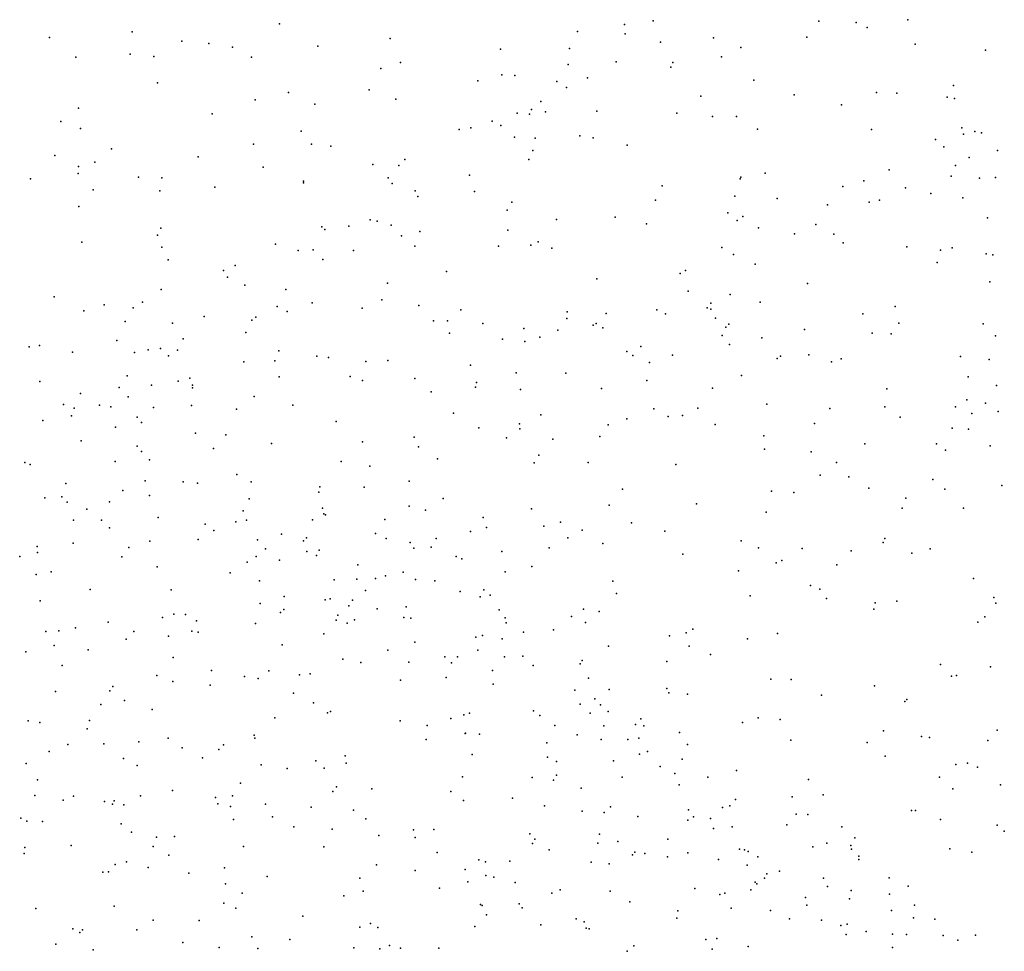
# Model space of a CAD drawing. Header units: metres. Extents: x -25 to 25, y -27.7 to 27.8.
# Tile 110 of 209: x -1.9 to -1.2, y -2 to -1.3. Entities that reach past the tile are written whole.
import ezdxf

# ---------------------------------------------------------------- set-up
doc = ezdxf.new("R2010")
doc.units = ezdxf.units.M

msp = doc.modelspace()

# ---------------------------------------------------------------- linework, layer by layer
for p in [(-1.7273, -1.3338, -4.7354), (-1.4797, -1.3343, 5.5566), (-1.459, -1.3316, 2.8058), (-1.3403, -1.3319, 6.4833), (-1.3135, -1.3327, -15.4115), (-1.2763, -1.3308, 6.5567), (-1.8329, -1.3394, -9.9206), (-1.5134, -1.3392, 5.8966), (-1.4792, -1.341, 27.7811), (-1.3055, -1.3365, -11.9626), (-1.8923, -1.3435, 12.0872), (-1.7974, -1.3463, 13.3128), (-1.7779, -1.3478, -9.4201), (-1.6478, -1.3444, 27.6375), (-1.4539, -1.3469, 6.2441), (-1.4157, -1.3439, 13.4152), (-1.3489, -1.3434, 2.602), (-1.2711, -1.3483, 23.7409), (-1.8343, -1.3555, 3.2162), (-1.7611, -1.3504, -11.7232), (-1.6998, -1.3499, 10.3289), (-1.5686, -1.352, -20.5767), (-1.5191, -1.3515, 5.9697), (-1.3962, -1.3508, 4.2176), (-1.2205, -1.3527, 4.3413), (-1.8735, -1.3577, -11.6294), (-1.8175, -1.3572, -11.6784), (-1.7473, -1.3577, 23.4579), (-1.6404, -1.3615, -4.7312), (-1.5202, -1.363, 6.0426), (-1.4856, -1.361, -9.5629), (-1.445, -1.3614, -11.8957), (-1.41, -1.3574, 6.4256), (-1.6545, -1.3659, 23.4608), (-1.5676, -1.3704, -9.5206), (-1.4465, -1.3648, 6.3441), (-1.8147, -1.376, 27.5581), (-1.5849, -1.3747, 4.0446), (-1.5583, -1.3709, 5.7408), (-1.5283, -1.3751, 23.4731), (-1.5062, -1.3724, -4.7193), (-1.3869, -1.3741, 27.8296), (-1.7208, -1.383, 12.9123), (-1.6629, -1.3811, -9.7692), (-1.5213, -1.3794, 13.4072), (-1.358, -1.3847, -4.743), (-1.2988, -1.383, 5.3311), (-1.2843, -1.3836, 9.9541), (-1.2436, -1.3781, 5.2302), (-1.7447, -1.3883, -9.8057), (-1.7019, -1.3914, 27.5792), (-1.6438, -1.3879, -9.4431), (-1.5398, -1.3895, -15.7725), (-1.4248, -1.3857, 6.4909), (-1.3239, -1.392, 6.6752), (-1.248, -1.3864, 27.9099), (-1.2428, -1.3874, -20.7327), (-1.8714, -1.3944, 23.495), (-1.7755, -1.3983, 12.7617), (-1.5566, -1.3978, 10.211), (-1.5479, -1.3986, -21.6087), (-1.5465, -1.3952, 6.1365), (-1.5364, -1.3969, 5.5106), (-1.4996, -1.3965, -9.6685), (-1.4421, -1.3979, -15.071), (-1.8842, -1.4038, 4.8341), (-1.5746, -1.4036, -9.6965), (-1.4166, -1.4002, 13.3061), (-1.3994, -1.4002, 5.3184), (-1.87, -1.4089, -4.8577), (-1.7118, -1.4108, -11.7271), (-1.5984, -1.4097, 5.6126), (-1.59, -1.4085, 5.9425), (-1.5684, -1.4068, -9.5891), (-1.3842, -1.4093, 11.0044), (-1.3023, -1.4096, 13.3812), (-1.2375, -1.4083, -0.9682), (-1.2364, -1.413, -1.1666), (-1.2283, -1.4111, -11.9526), (-1.2234, -1.4119, -0.8036), (-1.7459, -1.42, -4.7735), (-1.7044, -1.4202, 11.3204), (-1.5587, -1.4151, 6.2105), (-1.5437, -1.4157, 6.2875), (-1.5117, -1.4141, 6.3987), (-1.5022, -1.4155, 5.4048), (-1.2565, -1.4168, -1.0462), (-1.8478, -1.4235, -9.8665), (-1.6905, -1.4216, 5.1018), (-1.5455, -1.4247, 13.1834), (-1.4777, -1.4208, -11.8479), (-1.2504, -1.422, 2.4305), (-1.212, -1.4247, -0.5012), (-1.8884, -1.4282, 3.8604), (-1.8598, -1.4331, -11.6051), (-1.7857, -1.4291, 13.2781), (-1.6374, -1.4311, 5.792), (-1.5483, -1.4312, -4.744), (-1.2323, -1.4298, 6.7997), (-1.8717, -1.4412, 13.1941), (-1.8714, -1.4361, -9.3815), (-1.7389, -1.4367, -9.7549), (-1.6603, -1.4348, 13.0509), (-1.6416, -1.4355, -9.5327), (-1.3788, -1.441, 5.2552), (-1.2898, -1.4385, -0.9172), (-1.2421, -1.4354, -0.6393), (-1.906, -1.4451, 11.8188), (-1.8285, -1.4437, 27.4992), (-1.8117, -1.4442, 10.4403), (-1.7101, -1.4479, 10.3481), (-1.71, -1.4466, -9.4482), (-1.6492, -1.4442, 5.6768), (-1.6464, -1.4484, 5.9052), (-1.5909, -1.4424, 5.4982), (-1.3966, -1.4451, 23.839), (-1.3961, -1.4439, -4.7622), (-1.3078, -1.4464, -1.0979), (-1.2452, -1.4432, -0.2093), (-1.2248, -1.4446, -1.3619), (-1.2135, -1.444, -0.0137), (-1.861, -1.453, 12.2964), (-1.8131, -1.4537, -9.8091), (-1.7737, -1.4509, -11.6684), (-1.6298, -1.4537, 6.0594), (-1.5872, -1.4542, -14.866), (-1.4527, -1.4501, 5.3061), (-1.323, -1.4506, -1.0057), (-1.278, -1.4515, -0.4973), (-1.2599, -1.4555, -0.1262), (-1.628, -1.4576, 23.5018), (-1.5605, -1.4618, 6.4631), (-1.4574, -1.4602, 6.6783), (-1.4006, -1.4575, 27.7647), (-1.3702, -1.459, 23.5442), (-1.3041, -1.4618, -1.2777), (-1.2967, -1.4604, -0.3723), (-1.2369, -1.4587, 4.4625), (-1.8712, -1.4649, 2.756), (-1.5639, -1.4675, 5.3631), (-1.4054, -1.4693, -11.8606), (-1.3339, -1.4637, -0.7122), (-1.6621, -1.4744, 27.5447), (-1.6571, -1.4754, -27.6422), (-1.5285, -1.4742, -11.7979), (-1.4863, -1.4724, 23.5154), (-1.3989, -1.475, 4.3883), (-1.3947, -1.472, 6.7706), (-1.2192, -1.4729, 0.0921), (-1.8123, -1.4804, -4.84), (-1.6969, -1.4795, 13.288), (-1.6947, -1.4814, -9.696), (-1.6775, -1.4789, 5.5302), (-1.6472, -1.4783, -4.7876), (-1.6266, -1.4829, 5.4125), (-1.5635, -1.4819, 27.6178), (-1.4638, -1.4772, 27.7009), (-1.3834, -1.4802, -0.868), (-1.3423, -1.4778, 6.8379), (-1.869, -1.4904, -9.8411), (-1.8149, -1.4853, 23.5355), (-1.6397, -1.4859, 6.26), (-1.5416, -1.4901, 6.6606), (-1.3577, -1.4844, -1.151), (-1.3294, -1.4846, 5.1564), (-1.3228, -1.4908, 10.0574), (-1.8116, -1.494, -11.6121), (-1.7302, -1.4919, 5.7472), (-1.7139, -1.4964, -9.5573), (-1.703, -1.496, 5.968), (-1.6742, -1.4965, -9.6223), (-1.6302, -1.4933, 6.3479), (-1.57, -1.4934, 6.5585), (-1.5468, -1.4927, 5.3), (-1.5318, -1.4948, -15.5131), (-1.4097, -1.4942, -0.7994), (-1.277, -1.4938, -1.4387), (-1.2528, -1.4962, -4.8289), (-1.2445, -1.4946, 27.8442), (-1.8071, -1.5032, 2.9615), (-1.6962, -1.5028, 6.0579), (-1.4015, -1.4994, -1.0962), (-1.2552, -1.505, 13.3063), (-1.22, -1.4987, 6.9726), (-1.2154, -1.4995, 23.6198), (-1.7674, -1.5108, 4.7563), (-1.7591, -1.5072, -9.7174), (-1.6074, -1.5115, 10.2869), (-1.436, -1.5108, -0.7135), (-1.386, -1.5063, -0.3946), (-1.7645, -1.5155, 5.6152), (-1.4995, -1.5167, 5.2179), (-1.4398, -1.5129, -1.0045), (-1.2174, -1.5189, -1.6298), (-1.8122, -1.5243, 27.4611), (-1.7522, -1.5214, 5.8857), (-1.7228, -1.5243, 27.4808), (-1.6498, -1.5199, 6.4421), (-1.434, -1.5257, -0.4775), (-1.3484, -1.5201, 0.0059), (-1.8889, -1.5297, -9.3735), (-1.6538, -1.5319, -11.7125), (-1.4038, -1.5281, 6.8726), (-1.8676, -1.5396, -11.5367), (-1.853, -1.5355, 12.8714), (-1.8322, -1.5376, -9.775), (-1.8255, -1.5334, 11.5346), (-1.729, -1.5365, 6.1308), (-1.7218, -1.5402, 6.2036), (-1.7039, -1.5339, -4.8241), (-1.668, -1.5377, 5.321), (-1.6273, -1.5359, 11.2245), (-1.5971, -1.5391, -19.8783), (-1.4565, -1.5391, -1.1311), (-1.4203, -1.5376, 13.4864), (-1.4178, -1.5341, -0.2671), (-1.4177, -1.5385, 2.6633), (-1.3824, -1.5334, 10.1248), (-1.2855, -1.5365, 0.2098), (-1.8379, -1.5474, -15.7915), (-1.7813, -1.5437, 13.1985), (-1.7472, -1.5465, -21.7178), (-1.7443, -1.5442, 5.3818), (-1.6167, -1.5469, 6.6243), (-1.6067, -1.5469, -4.8225), (-1.5211, -1.5451, -0.8096), (-1.5209, -1.5405, 2.7798), (-1.4929, -1.5416, -0.6343), (-1.4503, -1.5418, -0.4034), (-1.4144, -1.545, 5.1244), (-1.3086, -1.5418, 27.7563), (-1.804, -1.5486, 24.0043), (-1.5814, -1.5487, 27.5539), (-1.552, -1.5524, 23.5416), (-1.5274, -1.5536, -0.7098), (-1.5022, -1.5501, 13.295), (-1.5, -1.5487, 10.2145), (-1.4951, -1.5519, -0.5394), (-1.4069, -1.5515, -0.0702), (-1.4047, -1.5492, -1.3427), (-1.3504, -1.5531, -20.5816), (-1.2827, -1.5486, 5.0765), (-1.2223, -1.5491, 0.2956), (-1.8441, -1.5611, 13.1295), (-1.7965, -1.5599, -9.4989), (-1.7515, -1.5553, 13.1131), (-1.6053, -1.5557, -20.4122), (-1.5673, -1.56, -15.2797), (-1.5405, -1.5585, -0.9239), (-1.4096, -1.5573, -4.8433), (-1.3811, -1.5592, -11.8234), (-1.3019, -1.5557, -4.8571), (-1.2884, -1.5562, -1.5967), (-1.2134, -1.5576, 5.0335), (-1.9068, -1.5656, -9.833), (-1.8994, -1.5647, -3.2496), (-1.8214, -1.5678, 5.7015), (-1.8127, -1.5667, 5.5322), (-1.8005, -1.568, -11.5829), (-1.7278, -1.5683, 4.259), (-1.5512, -1.5617, 5.173), (-1.4679, -1.5653, -1.1988), (-1.4043, -1.5638, 0.0007), (-1.8759, -1.5693, -3.3571), (-1.8314, -1.5697, 4.4102), (-1.8068, -1.572, -4.8673), (-1.7307, -1.5755, 10.3792), (-1.7004, -1.5723, 6.4853), (-1.6922, -1.5733, 13.2257), (-1.6494, -1.5753, 5.2397), (-1.478, -1.5689, -0.3091), (-1.4738, -1.5717, 6.8806), (-1.4452, -1.5715, 23.5603), (-1.3701, -1.5739, 27.6843), (-1.3678, -1.5722, 0.1436), (-1.3474, -1.5713, 6.9722), (-1.3242, -1.5741, 13.7142), (-1.2385, -1.5726, 10.0386), (-1.218, -1.5747, -11.8784), (-1.7528, -1.5763, 6.2892), (-1.6652, -1.5761, 4.9106), (-1.5903, -1.5787, 13.2573), (-1.4617, -1.5769, 27.6244), (-1.331, -1.5762, 2.5381), (-1.8365, -1.5863, -3.5106), (-1.7915, -1.588, -20.6062), (-1.7274, -1.587, 23.5721), (-1.6765, -1.5868, 6.5687), (-1.6678, -1.5896, 27.4684), (-1.6301, -1.5883, 23.9803), (-1.5573, -1.5843, -0.5955), (-1.5218, -1.5845, -0.3957), (-1.4637, -1.5897, -0.1067), (-1.3958, -1.586, -1.4644), (-1.233, -1.587, -1.8178), (-1.8992, -1.5904, 12.6184), (-1.8423, -1.5947, -3.609), (-1.8191, -1.5931, 5.9384), (-1.7999, -1.5901, 2.6057), (-1.7897, -1.5949, 5.3509), (-1.7896, -1.5931, 6.1282), (-1.5865, -1.5944, -0.735), (-1.5859, -1.5911, -0.8759), (-1.5544, -1.5961, 6.8343), (-1.4961, -1.5954, -4.8477), (-1.4165, -1.5951, 6.9537), (-1.2915, -1.5956, -1.6757), (-1.2128, -1.5933, -27.4865), (-1.8701, -1.599, -4.9141), (-1.8358, -1.6015, 27.415), (-1.7455, -1.6013, 5.2849), (-1.6185, -1.5979, -11.7018), (-1.2341, -1.6036, 13.2339), (-1.8823, -1.607, -3.0998), (-1.8747, -1.6095, 5.6318), (-1.8565, -1.6074, -9.4366), (-1.8484, -1.6085, -3.7231), (-1.8177, -1.609, -3.2846), (-1.7903, -1.6077, -9.6322), (-1.758, -1.6102, 6.4664), (-1.7176, -1.6075, 2.8067), (-1.4587, -1.61, -1.3901), (-1.427, -1.6096, 10.1855), (-1.3776, -1.6068, -4.8818), (-1.3322, -1.6097, 13.248), (-1.2928, -1.6085, 27.7073), (-1.2421, -1.6087, -1.8901), (-1.2207, -1.606, 13.8737), (-1.8766, -1.6151, -3.8653), (-1.8293, -1.616, 6.0263), (-1.6025, -1.6131, 23.5715), (-1.5397, -1.6143, -0.3004), (-1.4781, -1.6173, -19.6071), (-1.4484, -1.6156, 0.0654), (-1.438, -1.6149, -11.7786), (-1.2819, -1.6161, 5.0094), (-1.2305, -1.6133, 23.6342), (-1.2116, -1.612, 5.5734), (-1.8971, -1.6183, 13.0024), (-1.8449, -1.6233, -3.7993), (-1.8263, -1.6198, -3.1767), (-1.6866, -1.6191, -15.1004), (-1.5842, -1.6236, -0.4456), (-1.5551, -1.6207, -11.7325), (-1.5548, -1.6245, 4.5476), (-1.4915, -1.6214, 5.228), (-1.4147, -1.6213, 0.1908), (-1.3433, -1.6205, 0.2978), (-1.2444, -1.6238, 7.1217), (-1.2327, -1.6247, 0.4151), (-1.7875, -1.6275, 6.4053), (-1.7658, -1.6288, -3.3588), (-1.6306, -1.6303, -0.6749), (-1.5643, -1.6309, -1.2107), (-1.531, -1.6318, 5.076), (-1.4973, -1.6299, 27.556), (-1.3797, -1.6295, -1.5922), (-1.8697, -1.6329, 5.9073), (-1.8294, -1.6369, -9.5802), (-1.7747, -1.6386, -3.6254), (-1.7331, -1.635, 6.5849), (-1.6677, -1.6338, -11.6455), (-1.6274, -1.6374, -1.0145), (-1.3792, -1.639, 7.0373), (-1.3073, -1.6352, 7.0877), (-1.2557, -1.6351, -2.0266), (-1.2172, -1.6365, -2.2013), (-1.8264, -1.6406, -9.6832), (-1.6139, -1.6459, -1.1169), (-1.5412, -1.6432, -0.1591), (-1.3457, -1.6408, 23.6159), (-1.2492, -1.6396, -2.1337), (-1.91, -1.6486, 5.7931), (-1.9061, -1.65, 13.0052), (-1.8451, -1.6479, 5.3376), (-1.8205, -1.6466, -3.0877), (-1.6831, -1.6479, 6.7256), (-1.6624, -1.6511, -0.8135), (-1.5445, -1.6487, 10.2779), (-1.5058, -1.6486, 0.0139), (-1.4429, -1.6501, -1.5195), (-1.3275, -1.6486, 0.3669), (-1.7578, -1.6571, 10.4147), (-1.3393, -1.6576, -1.7322), (-1.3186, -1.6589, -1.816), (-1.8806, -1.6635, 23.6466), (-1.8236, -1.6618, -15.5623), (-1.7964, -1.6625, 5.2496), (-1.786, -1.6633, -3.84), (-1.7475, -1.6625, 5.1869), (-1.6982, -1.666, -3.4387), (-1.6665, -1.6663, -0.9606), (-1.6343, -1.6619, 6.8252), (-1.3043, -1.667, -1.9489), (-1.2585, -1.6608, 10.1091), (-1.2089, -1.665, 7.1995), (-1.8956, -1.674, 5.9824), (-1.8834, -1.6732, -4.2659), (-1.8396, -1.6687, -4.0892), (-1.8205, -1.6722, -2.9812), (-1.699, -1.6699, -27.5496), (-1.6097, -1.6744, -0.2633), (-1.4812, -1.6676, 13.6213), (-1.3742, -1.6691, 11.0522), (-1.3582, -1.6701, 27.6157), (-1.2777, -1.6742, 0.4618), (-1.2497, -1.6676, 13.1687), (-1.8797, -1.677, 6.0808), (-1.8493, -1.6767, -4.1758), (-1.749, -1.6747, 23.6256), (-1.6964, -1.6812, -3.2776), (-1.6342, -1.6799, 13.1325), (-1.4907, -1.6792, 6.9922), (-1.4281, -1.6783, -4.9065), (-1.2804, -1.6812, -4.9518), (-1.2365, -1.6814, 27.6748), (-1.8655, -1.682, 11.7876), (-1.8143, -1.6881, 13.0022), (-1.7533, -1.6833, -3.9133), (-1.6954, -1.6855, -0.8994), (-1.6942, -1.6861, -3.6023), (-1.6224, -1.6828, -1.1883), (-1.581, -1.6881, -0.1034), (-1.5465, -1.6819, 13.1608), (-1.378, -1.6842, 13.166), (-1.8752, -1.6899, -4.8676), (-1.8551, -1.6899, 6.2708), (-1.8493, -1.6955, -9.6387), (-1.7807, -1.6928, -4.1744), (-1.7586, -1.6911, -4.0537), (-1.7509, -1.69, 13.0779), (-1.7036, -1.6897, -3.6963), (-1.6517, -1.6895, -0.3488), (-1.5787, -1.6953, -1.335), (-1.5376, -1.6942, -1.4191), (-1.5255, -1.6913, 23.6021), (-1.4747, -1.6919, 10.2562), (-1.7744, -1.6973, -4.2461), (-1.7257, -1.7, -0.6488), (-1.7078, -1.7025, -3.8388), (-1.6584, -1.6994, -3.3338), (-1.5903, -1.698, -21.4031), (-1.5203, -1.7025, 4.732), (-1.51, -1.6971, 27.493), (-1.4508, -1.6977, 4.9794), (-1.9011, -1.7089, -9.4943), (-1.8754, -1.7064, -2.815), (-1.8354, -1.7095, -4.5353), (-1.8204, -1.705, -4.4537), (-1.7855, -1.7039, -4.3614), (-1.743, -1.704, 6.7053), (-1.71, -1.7047, -3.0772), (-1.6506, -1.703, -3.5038), (-1.6335, -1.706, -3.4309), (-1.6308, -1.7099, 5.0435), (-1.6185, -1.7092, -1.2615), (-1.6148, -1.703, -4.8913), (-1.5338, -1.7098, 4.9826), (-1.4953, -1.7066, 0.2781), (-1.396, -1.7048, -27.5087), (-1.3836, -1.7098, -1.7536), (-1.2941, -1.7059, 4.9398), (-1.2928, -1.7032, -2.216), (-1.9137, -1.716, -11.4535), (-1.901, -1.7131, -9.7178), (-1.8403, -1.7163, -4.6157), (-1.7439, -1.716, -0.8572), (-1.7374, -1.7106, -2.9857), (-1.7077, -1.7125, -3.98), (-1.7008, -1.7153, -1.0652), (-1.6989, -1.7115, -0.4158), (-1.6005, -1.716, -11.6481), (-1.5678, -1.7125, 6.9513), (-1.4378, -1.7143, -1.6386), (-1.3521, -1.7102, -1.9098), (-1.3169, -1.712, -11.7815), (-1.2735, -1.7136, 4.6986), (-1.2603, -1.7104, 23.6384), (-1.815, -1.7234, -4.748), (-1.7504, -1.7201, -0.778), (-1.7273, -1.7186, -0.5098), (-1.6711, -1.7219, -0.2682), (-1.5963, -1.7176, -0.0089), (-1.5462, -1.7232, -4.895), (-1.3709, -1.7206, -4.9344), (-1.3668, -1.7189, 0.4842), (-1.3272, -1.7219, 23.844), (-1.9018, -1.7288, 6.1686), (-1.8912, -1.7271, 5.2736), (-1.7627, -1.7276, 13.3639), (-1.6511, -1.7299, -3.7766), (-1.6385, -1.7273, 23.6196), (-1.5652, -1.7269, 0.1852), (-1.3978, -1.7262, 4.9337), (-1.7416, -1.7335, -4.6136), (-1.688, -1.7327, -4.32), (-1.6718, -1.7323, -4.0684), (-1.6584, -1.7319, -0.1832), (-1.6297, -1.7324, -3.1956), (-1.6158, -1.7334, 10.3411), (-1.4881, -1.7337, 0.3729), (-1.3462, -1.7367, 27.5471), (-1.2293, -1.7319, 7.2403), (-1.8632, -1.7397, 6.4424), (-1.8051, -1.74, -2.8189), (-1.7239, -1.7446, -0.3483), (-1.6655, -1.7404, -4.2387), (-1.5976, -1.7412, 0.1111), (-1.5832, -1.7449, -3.5094), (-1.5807, -1.74, 13.0832), (-1.576, -1.7438, -3.4098), (-1.4853, -1.7425, -19.7766), (-1.3894, -1.7442, -11.7433), (-1.3396, -1.7394, 10.188), (-1.8989, -1.7479, -9.5756), (-1.7412, -1.7497, -20.3509), (-1.6945, -1.7471, -4.8215), (-1.6908, -1.7463, 2.4872), (-1.6774, -1.7514, -11.583), (-1.6749, -1.7474, -1.1932), (-1.6364, -1.7521, -3.9582), (-1.3348, -1.7462, 0.5766), (-1.2997, -1.7492, 7.1989), (-1.2843, -1.7481, -2.3535), (-1.2146, -1.7455, 13.9654), (-1.2131, -1.7495, 4.8932), (-1.803, -1.7573, 5.1162), (-1.7948, -1.7575, 23.6511), (-1.7265, -1.7563, 11.4038), (-1.7241, -1.754, 6.7959), (-1.6855, -1.7582, 13.5381), (-1.6572, -1.7536, -4.4126), (-1.5696, -1.7543, -3.3388), (-1.5178, -1.7591, 4.9206), (-1.509, -1.7539, 5.0122), (-1.4979, -1.7555, 13.0827), (-1.3008, -1.7537, -4.9957), (-1.221, -1.7593, -2.4381), (-1.8501, -1.7631, 27.3289), (-1.8113, -1.7598, -11.5089), (-1.7867, -1.7621, 6.705), (-1.7444, -1.764, 27.367), (-1.6865, -1.7616, 6.8644), (-1.6786, -1.7638, -4.6354), (-1.6734, -1.7615, -4.5636), (-1.6381, -1.7598, -3.0678), (-1.6331, -1.7603, -1.3376), (-1.5652, -1.7599, -1.4957), (-1.5646, -1.7636, -3.5959), (-1.5076, -1.7633, 7.0505), (-1.2262, -1.7632, 10.1473), (-1.895, -1.7698, 6.3475), (-1.8855, -1.7693, 11.981), (-1.8737, -1.7672, 5.1854), (-1.8319, -1.7699, 11.585), (-1.8069, -1.7732, -0.7538), (-1.7901, -1.7696, -2.7564), (-1.7856, -1.7704, -0.4972), (-1.6955, -1.7714, -4.7403), (-1.5816, -1.7728, -3.8111), (-1.5522, -1.7703, 27.4258), (-1.5307, -1.7686, -11.6667), (-1.4473, -1.7729, -1.7249), (-1.4354, -1.7707, 10.2606), (-1.4307, -1.7681, -21.2669), (-1.3699, -1.7713, -16.9688), (-1.8889, -1.7799, -19.445), (-1.8373, -1.7752, -2.6784), (-1.7254, -1.7794, 12.9053), (-1.6302, -1.7775, 12.9803), (-1.5863, -1.7739, -4.037), (-1.5675, -1.7751, -3.742), (-1.4912, -1.7804, 0.4868), (-1.4332, -1.7803, -1.8273), (-1.3914, -1.7751, -2.1251), (-1.9094, -1.7843, -9.6795), (-1.8645, -1.7829, 12.7042), (-1.6496, -1.7832, 6.9238), (-1.585, -1.7832, -4.386), (-1.5527, -1.7876, -4.2402), (-1.4179, -1.7864, -1.9418), (-1.8832, -1.7943, -2.5791), (-1.8036, -1.7884, 12.7856), (-1.6818, -1.7896, -2.9006), (-1.6688, -1.792, 0.0554), (-1.6344, -1.7918, 0.2154), (-1.6085, -1.788, 0.2806), (-1.6037, -1.7924, -4.5475), (-1.5996, -1.7879, -4.4769), (-1.5657, -1.7879, -3.1488), (-1.5452, -1.7943, 13.0025), (-1.5114, -1.7929, -1.6368), (-1.5101, -1.7906, -4.9179), (-1.4493, -1.7913, -11.6945), (-1.253, -1.7935, 27.5384), (-1.8154, -1.8015, -0.9247), (-1.776, -1.7977, -0.3204), (-1.7349, -1.7981, -0.1624), (-1.7129, -1.8009, -0.0752), (-1.7052, -1.8001, 4.9771), (-1.5744, -1.7979, 0.4033), (-1.2415, -1.8015, 7.2893), (-1.2171, -1.7952, -5.0318), (-1.8038, -1.8056, -0.3932), (-1.7769, -1.8083, 6.7772), (-1.7524, -1.8021, -21.5375), (-1.7425, -1.8036, -1.159), (-1.6403, -1.8048, -4.8268), (-1.6076, -1.8028, -4.9045), (-1.5738, -1.8076, -19.4228), (-1.5054, -1.8033, -3.3399), (-1.3746, -1.804, -2.267), (-1.3601, -1.8043, 13.001), (-1.245, -1.8019, 12.976), (-1.888, -1.8129, -11.4535), (-1.849, -1.8125, 6.6648), (-1.8468, -1.8094, -0.6667), (-1.7173, -1.8141, 23.9821), (-1.5154, -1.812, -3.7744), (-1.4906, -1.8115, -3.4712), (-1.4493, -1.8107, 7.1346), (-1.4479, -1.8138, 4.8501), (-1.4345, -1.8149, -2.0568), (-1.3383, -1.8155, -2.3828), (-1.3002, -1.8089, 0.7247), (-1.8555, -1.8222, -0.7708), (-1.8385, -1.8193, -0.5022), (-1.7028, -1.8211, -2.7782), (-1.5114, -1.8219, 0.5444), (-1.5009, -1.8181, -4.2028), (-1.497, -1.8224, -4.1156), (-1.2785, -1.8201, 10.2006), (-1.2771, -1.8187, -11.7446), (-1.8187, -1.8258, -1.0119), (-1.6927, -1.8282, 0.1416), (-1.6907, -1.8273, 23.6447), (-1.5949, -1.8295, 10.3525), (-1.591, -1.8284, -4.6756), (-1.5449, -1.8268, 4.8577), (-1.5043, -1.8283, -3.8595), (-1.4915, -1.8273, -1.7526), (-1.9075, -1.8338, 12.5196), (-1.8992, -1.8351, 5.1213), (-1.8637, -1.8337, 10.5423), (-1.7305, -1.8318, 12.7708), (-1.6407, -1.834, 12.854), (-1.6044, -1.8323, -2.9512), (-1.5404, -1.8301, -4.5559), (-1.4717, -1.8366, -3.5718), (-1.468, -1.8326, -1.8994), (-1.3951, -1.835, 4.7891), (-1.3838, -1.8317, -11.7039), (-1.3679, -1.8329, 0.7132), (-1.8653, -1.8397, -0.8659), (-1.7454, -1.8442, -0.0123), (-1.6212, -1.8373, -1.5212), (-1.5941, -1.8429, 23.6382), (-1.5938, -1.8428, 0.4705), (-1.5837, -1.8435, 7.0454), (-1.5296, -1.8372, -11.627), (-1.5137, -1.8439, 10.3161), (-1.4945, -1.8375, 23.6297), (-1.4657, -1.8375, -4.9549), (-1.4403, -1.8423, 0.6564), (-1.2939, -1.841, 4.8055), (-1.2122, -1.8405, -2.5539), (-1.8791, -1.851, -0.5534), (-1.8532, -1.8505, 5.053), (-1.8281, -1.8489, -11.4807), (-1.8071, -1.8464, 27.3025), (-1.7674, -1.8512, 6.845), (-1.745, -1.8464, -1.2373), (-1.6219, -1.8473, -2.8744), (-1.5354, -1.8496, -3.0508), (-1.4963, -1.8474, -4.4991), (-1.4772, -1.8474, 12.9133), (-1.4694, -1.8463, -3.6703), (-1.4345, -1.8508, 11.1281), (-1.3603, -1.8478, 10.259), (-1.3056, -1.8494, -5.0582), (-1.2666, -1.8452, -2.5018), (-1.2608, -1.8458, 12.9049), (-1.219, -1.848, -21.1893), (-1.8926, -1.8559, -0.7143), (-1.7971, -1.8534, -2.5827), (-1.7707, -1.8545, 23.6726), (-1.5891, -1.8581, -11.5838), (-1.4689, -1.8579, -3.1935), (-1.4631, -1.856, -3.9398), (-1.9091, -1.8645, 6.5847), (-1.8393, -1.861, -2.4654), (-1.7826, -1.8604, -0.091), (-1.7403, -1.8654, 2.1504), (-1.7011, -1.8627, -1.3843), (-1.6801, -1.859, 0.3144), (-1.6794, -1.8642, 27.3433), (-1.5349, -1.8601, 7.1103), (-1.5284, -1.8631, -4.6485), (-1.4876, -1.8627, -1.9596), (-1.4383, -1.8614, -3.4048), (-1.2926, -1.8592, 23.6531), (-1.2419, -1.8652, 0.8492), (-1.2336, -1.8642, 27.4607), (-1.8294, -1.866, 6.762), (-1.7217, -1.8681, 12.6909), (-1.6951, -1.8679, 4.8939), (-1.4541, -1.8667, 27.4077), (-1.4436, -1.8717, -2.2743), (-1.3994, -1.8695, 4.7885), (-1.2263, -1.8671, 5.9778), (-1.9009, -1.8762, 27.2568), (-1.7552, -1.8786, 0.0851), (-1.596, -1.8741, 2.5863), (-1.5459, -1.8745, -2.9629), (-1.5307, -1.8765, -4.7853), (-1.5285, -1.873, 4.8014), (-1.4814, -1.8744, 7.1629), (-1.4198, -1.8744, -4.2093), (-1.3476, -1.876, -20.5278), (-1.2537, -1.8743, 17.9197), (-1.804, -1.8839, 12.5413), (-1.6889, -1.8846, 0.3915), (-1.6864, -1.8812, -1.4596), (-1.661, -1.8828, 10.4137), (-1.6042, -1.8847, 12.7621), (-1.5108, -1.8822, 13.8548), (-1.4404, -1.8798, 0.7373), (-1.244, -1.8827, -11.7231), (-1.2099, -1.8799, 0.9175), (-1.9029, -1.8874, -0.4949), (-1.8825, -1.8909, -0.3733), (-1.8752, -1.888, -0.9854), (-1.8528, -1.8919, 13.6803), (-1.8472, -1.8936, 12.4458), (-1.8458, -1.8914, -2.3371), (-1.827, -1.8877, -1.1363), (-1.7732, -1.889, -2.5088), (-1.7714, -1.8935, 10.4911), (-1.7611, -1.8878, 4.9128), (-1.5951, -1.891, 0.5701), (-1.5601, -1.8893, -2.8895), (-1.4001, -1.8903, -4.0722), (-1.3593, -1.8885, 12.8511), (-1.3372, -1.8869, 4.7614), (-1.839, -1.8942, 4.9839), (-1.7623, -1.8955, 0.1582), (-1.7372, -1.8938, 0.2824), (-1.7046, -1.8959, -11.5298), (-1.6742, -1.8981, 0.4669), (-1.5371, -1.8948, -27.3903), (-1.51, -1.8987, 12.7846), (-1.4943, -1.8998, -2.2144), (-1.4896, -1.8956, -4.7099), (-1.4338, -1.8977, -4.5794), (-1.4094, -1.8962, -3.502), (-1.404, -1.895, -4.4539), (-1.2736, -1.8983, 23.8338), (-1.2709, -1.8982, -2.5656), (-1.9128, -1.9037, 12.3633), (-1.9086, -1.9059, -20.4726), (-1.8974, -1.9062, -2.1925), (-1.8409, -1.9078, -0.1628), (-1.7602, -1.9046, -16.8587), (-1.7323, -1.9028, 6.9281), (-1.6653, -1.9042, 13.8165), (-1.47, -1.9025, -3.0643), (-1.4342, -1.9051, 23.6419), (-1.4301, -1.9029, 5.363), (-1.418, -1.9039, -3.7967), (-1.3565, -1.9009, 0.9049), (-1.3481, -1.9011, -2.4817), (-1.2528, -1.9046, 1.008), (-1.8334, -1.9138, 23.7077), (-1.7169, -1.91, 12.5643), (-1.6894, -1.9116, -2.606), (-1.6311, -1.9122, 12.6341), (-1.6164, -1.9118, -1.6547), (-1.4158, -1.9112, -2.4161), (-1.4023, -1.9101, -3.8656), (-1.3632, -1.9085, -4.166), (-1.3238, -1.91, 0.9908), (-1.2123, -1.9089, 23.6825), (-1.2071, -1.913, 27.3975), (-1.8155, -1.9174, -0.0209), (-1.8026, -1.9168, 6.8467), (-1.656, -1.9161, 0.5423), (-1.6299, -1.9176, -11.5512), (-1.5475, -1.9149, -1.8681), (-1.5457, -1.9219, 23.6475), (-1.5441, -1.9188, -1.9401), (-1.4988, -1.9216, -2.9382), (-1.4977, -1.9153, 0.7937), (-1.4845, -1.9205, -4.8652), (-1.4486, -1.9189, 5.0179), (-1.3344, -1.9216, -4.3852), (-1.3144, -1.9179, -11.6861), (-1.91, -1.9249, -0.9222), (-1.8768, -1.9233, -0.2605), (-1.8178, -1.9242, -2.2772), (-1.7532, -1.924, 12.4849), (-1.6954, -1.9244, -1.5176), (-1.6141, -1.9283, 0.6432), (-1.5337, -1.9265, -20.0036), (-1.4722, -1.9281, 12.6823), (-1.4343, -1.9287, 0.9184), (-1.3971, -1.926, 27.3645), (-1.3936, -1.9265, -3.2336), (-1.3909, -1.9277, -3.6978), (-1.3444, -1.9243, -4.481), (-1.3172, -1.9233, 13.9908), (-1.3167, -1.9261, 1.0711), (-1.2461, -1.9257, 1.0946), (-1.2303, -1.9281, 4.7225), (-1.9105, -1.9291, -11.4192), (-1.837, -1.9352, -11.4573), (-1.8066, -1.9303, 0.0709), (-1.5843, -1.9336, 0.7175), (-1.5795, -1.9352, 7.1083), (-1.5619, -1.9346, -2.1859), (-1.5037, -1.9354, 4.7293), (-1.474, -1.9301, -4.9425), (-1.465, -1.9292, -2.9991), (-1.4488, -1.9316, -5.0147), (-1.4123, -1.9334, -4.699), (-1.384, -1.9316, -3.5932), (-1.3115, -1.9311, -4.2395), (-1.3114, -1.9334, 12.6643), (-1.854, -1.9426, 6.7825), (-1.8499, -1.9423, -2.1196), (-1.8452, -1.9369, -0.091), (-1.8215, -1.9391, 27.2543), (-1.7668, -1.9394, 0.3898), (-1.6577, -1.9372, -2.2615), (-1.63, -1.9414, -2.5196), (-1.5939, -1.9406, 4.7607), (-1.4906, -1.9365, -2.3642), (-1.3917, -1.9376, 7.2627), (-1.3684, -1.9418, 5.6463), (-1.7923, -1.9432, -1.3008), (-1.7362, -1.9457, -1.4412), (-1.6695, -1.9469, -2.3713), (-1.592, -1.9495, 23.9155), (-1.5792, -1.9449, -2.6932), (-1.5735, -1.946, 2.4325), (-1.5582, -1.9499, -2.2718), (-1.3858, -1.9498, -2.6211), (-1.3793, -1.9469, 12.6024), (-1.3775, -1.9436, 4.7032), (-1.3369, -1.9467, -3.9654), (-1.2898, -1.9465, -4.3248), (-1.766, -1.9509, 12.3918), (-1.6673, -1.9562, 12.4181), (-1.6124, -1.9541, -1.9549), (-1.5258, -1.9551, 11.2052), (-1.49, -1.9561, -2.6992), (-1.4293, -1.9543, 1.0069), (-1.389, -1.9551, -2.5224), (-1.3846, -1.951, -3.1512), (-1.3341, -1.9527, -4.6055), (-1.3171, -1.9557, -5.1125), (-1.2762, -1.9526, 7.3586), (-1.7541, -1.9575, 4.8326), (-1.6812, -1.9596, 10.4585), (-1.5317, -1.9575, 10.3652), (-1.4759, -1.9638, -2.4276), (-1.4113, -1.9586, 12.5128), (-1.4077, -1.9576, -2.6875), (-1.3497, -1.9606, 17.6523), (-1.3182, -1.9616, 1.155), (-1.2894, -1.9582, 12.4037), (-1.9021, -1.9686, -1.0444), (-1.846, -1.967, -1.2212), (-1.7673, -1.9647, 0.4782), (-1.7587, -1.9683, -27.3248), (-1.5831, -1.9656, 12.4267), (-1.5819, -1.9665, -2.5975), (-1.5552, -1.9652, -2.3612), (-1.553, -1.9682, -2.4331), (-1.4413, -1.9702, 17.8054), (-1.4032, -1.9684, -4.7778), (-1.3749, -1.97, 10.3267), (-1.3488, -1.9661, -3.7521), (-1.2881, -1.9699, -2.6317), (-1.2716, -1.9661, 4.6728), (-1.8178, -1.977, -2.0448), (-1.7848, -1.9773, -1.3778), (-1.7104, -1.9742, -11.5081), (-1.5788, -1.9731, 0.8415), (-1.5144, -1.976, -19.8004), (-1.5086, -1.9781, 17.9927), (-1.4422, -1.9756, 12.3642), (-1.3612, -1.976, 12.3332), (-1.3382, -1.977, -3.4465), (-1.2723, -1.9754, -4.0964), (-1.257, -1.9763, -4.3806), (-1.8755, -1.9832, -0.0213), (-1.8686, -1.9839, 23.7398), (-1.8297, -1.9839, 0.3189), (-1.6695, -1.982, 0.7113), (-1.6619, -1.9794, 7.0465), (-1.6568, -1.9823, 23.6685), (-1.587, -1.9814, 27.2918), (-1.5398, -1.9802, 4.6868), (-1.5071, -1.9828, -2.5174), (-1.5051, -1.9832, 0.9861), (-1.3245, -1.9808, -27.2335), (-1.3199, -1.9799, -11.6458), (-1.3063, -1.985, -3.8748), (-1.8705, -1.9859, -1.9729), (-1.7472, -1.9888, -2.1081), (-1.7198, -1.9908, -1.6002), (-1.4213, -1.9909, -2.9292), (-1.4133, -1.9902, -4.9443), (-1.3205, -1.9872, 12.2253), (-1.2874, -1.9871, 17.4456), (-1.2773, -1.9872, -4.5755), (-1.251, -1.9879, 12.123), (-1.2405, -1.9912, -4.2164), (-1.2277, -1.9876, 7.4183), (-1.8877, -1.9942, -1.1574), (-1.861, -1.9983, 0.2184), (-1.7966, -1.9931, 12.245), (-1.7706, -1.9966, 0.5575), (-1.7429, -1.9972, 0.6238), (-1.674, -1.9967, -1.7056), (-1.6553, -1.9976, -1.7732), (-1.6482, -1.9951, -1.8473), (-1.6403, -1.997, 12.3013), (-1.613, -1.997, -19.578), (-1.4777, -1.9993, 7.225), (-1.4729, -1.9953, 12.2748), (-1.4167, -1.9978, -5.0496), (-1.3908, -1.9959, 1.1521), (-1.2874, -1.9966, -4.6516)]:
    msp.add_point(p)

doc.saveas('drawing.dxf')
